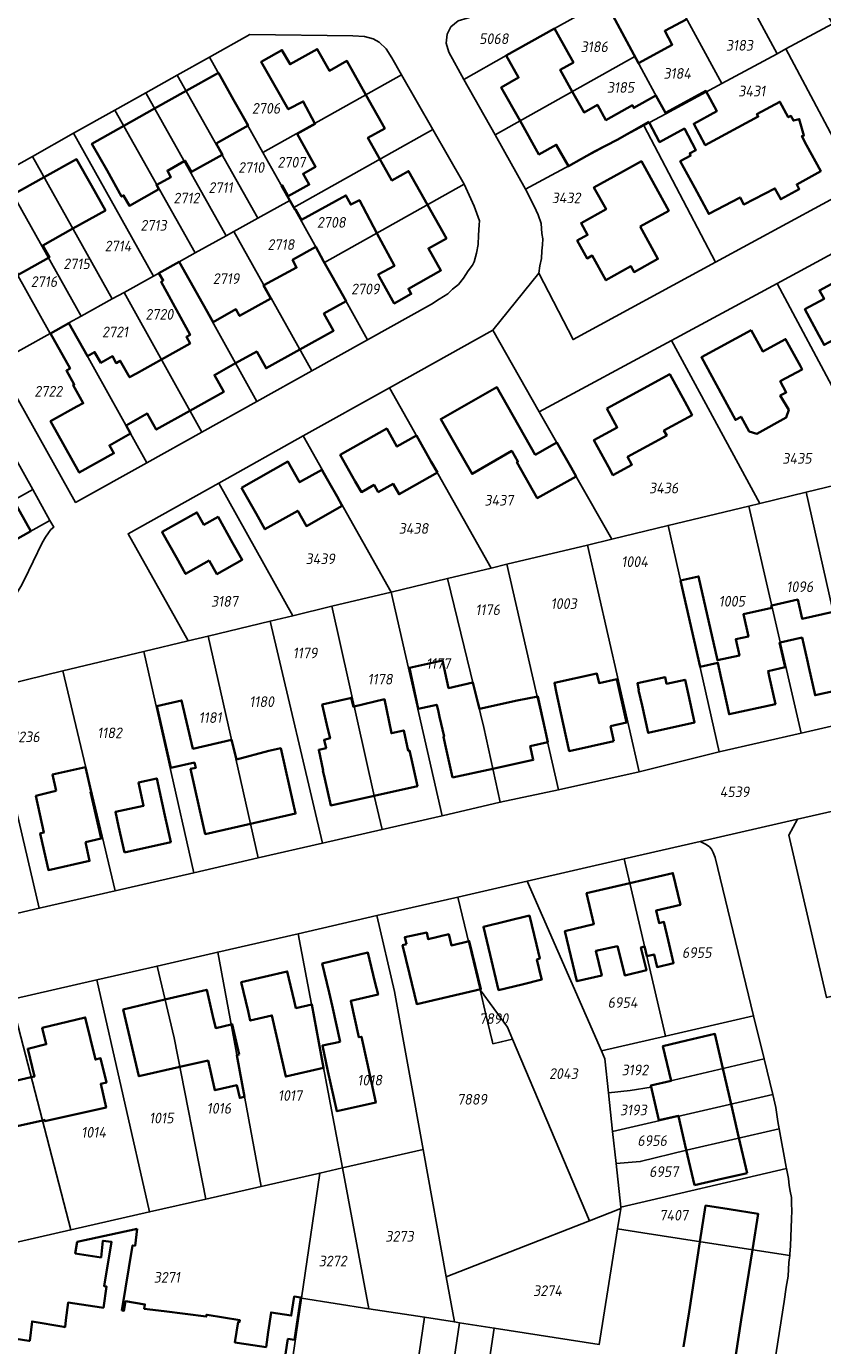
# Model space of a CAD drawing. Extents: x 177930 to 190767, y 381068 to 392034.
# Tile 176 of 256: x 184346 to 184480, y 384997 to 385220. Entities that reach past the tile are written whole.
import ezdxf
from ezdxf.enums import TextEntityAlignment as Align

# ---------------------------------------------------------------- set-up
doc = ezdxf.new("R2010")
doc.units = 0
for name, color, linetype, lineweight in [('B-XX-KG-GRENS_PERCEEL-GV', 150, 'Continuous', 25), ('B-XX-KG-GRENS_PERCEEL-S', 150, 'Continuous', 25), ('B-XX-OG-BEBOUWING-G', 7, 'Continuous', 35)]:
    doc.layers.add(name, color=color, linetype=linetype, lineweight=lineweight)
doc.styles.add('NLCS-ISO', font='NLCS-ISO.ttf', dxfattribs={"height": 1.8})

# ---------------------------------------------------------------- blocks, each defined once
blk = doc.blocks.new('SKG-PERCEELNUMMER-SO')
at = {"layer": 'DefPoints'}
blk.add_point((0, 0), dxfattribs=at)
at = {"style": 'NLCS-ISO', "oblique": 10, "flags": 1}
blk.add_attdef('GEMEENTECODE', text='', height=1.8, dxfattribs=at).set_placement((-0.5, 2.55), align=Align.MIDDLE_RIGHT)
blk.add_attdef('SECTIE', text='', height=1.8, dxfattribs=at).set_placement((0.5, 2.5), align=Align.MIDDLE_LEFT)
at = {"style": 'NLCS-ISO', "oblique": 10}
blk.add_attdef('PERCEELNUMMER', text='', height=1.8, dxfattribs=at).set_placement((0, 0), align=Align.MIDDLE_CENTER)

msp = doc.modelspace()

# ---------------------------------------------------------------- linework, layer by layer
at = {"layer": 'B-XX-KG-GRENS_PERCEEL-GV'}
for points in [[(184474.077, 385216.678), (184481.964, 385220.932), (184469.003, 385244.912), (184459.638, 385239.857), (184472.589, 385215.875)], [(184463.231, 385210.827), (184472.589, 385215.875), (184459.638, 385239.857), (184450.272, 385234.804)], [(184448.549, 385215.427), (184453.793, 385205.735), (184463.231, 385210.827), (184450.272, 385234.804), (184440.76, 385229.67), (184443.446, 385224.802), (184444.981, 385222.021)], [(184443.446, 385224.802), (184440.76, 385229.67), (184437.77, 385228.22), (184434.33, 385226.7), (184430.87, 385225.31), (184428.86, 385224.54), (184424.27, 385222.99), (184420.21, 385221.86), (184418.69, 385221.43), (184417.49, 385220.4), (184416.84, 385219.18), (184416.68, 385217.63), (184417.12, 385216.11), (184419.68, 385211.51), (184426.83, 385215.55), (184434.96, 385220.12)], [(184484.47, 385222.284), (184481.964, 385220.932), (184474.077, 385216.678), (184486.271, 385193.687), (184500.887, 385201.619), (184499.268, 385204.598), (184503.893, 385207.157), (184497.633, 385218.796), (184496.157, 385217.818), (184491.555, 385226.106), (184491.317, 385225.978)], [(184448.549, 385215.427), (184444.981, 385222.021), (184443.446, 385224.802), (184434.96, 385220.12), (184426.83, 385215.55), (184419.68, 385211.51), (184424.949, 385202.135)], [(184385.702, 385199.181), (184409.136, 385212.329), (184407.517, 385215.152), (184406.534, 385216.701), (184405.339, 385217.849), (184404.332, 385218.382), (184402.864, 385218.773), (184400.91, 385218.882), (184383.488, 385219.099), (184376.694, 385215.292)], [(184472.589, 385215.875), (184463.231, 385210.827), (184453.793, 385205.735), (184450.079, 385203.732), (184462.173, 385180.609), (184486.271, 385193.687), (184474.077, 385216.678)], [(184390.243, 385191.06), (184385.702, 385199.181), (184376.694, 385215.292), (184371.237, 385212.235), (184384.832, 385188.056)], [(184450.079, 385203.732), (184453.793, 385205.735), (184448.549, 385215.427), (184424.949, 385202.135), (184430.107, 385192.959)], [(184380.808, 385185.823), (184384.832, 385188.056), (184371.237, 385212.235), (184365.916, 385209.252), (184379.498, 385185.096)], [(184390.243, 385191.06), (184390.908, 385189.867), (184414.435, 385203.082), (184409.136, 385212.329), (184385.702, 385199.181)], [(184374.257, 385182.187), (184379.498, 385185.096), (184365.916, 385209.252), (184360.687, 385206.322)], [(184371.539, 385180.678), (184374.257, 385182.187), (184360.687, 385206.322), (184353.716, 385202.416), (184367.235, 385178.289)], [(184390.908, 385189.867), (184396.102, 385180.558), (184419.737, 385193.829), (184414.435, 385203.082)], [(184430.107, 385192.959), (184431.555, 385190.114), (184432.22, 385188.651), (184432.702, 385187.183), (184432.852, 385185.479), (184432.992, 385184.579), (184432.965, 385183.562), (184432.868, 385182.557), (184432.794, 385181.256), (184432.507, 385179.991), (184432.332, 385178.743), (184438.107, 385167.547), (184462.173, 385180.609), (184450.079, 385203.732)], [(184362.235, 385175.512), (184367.235, 385178.289), (184353.716, 385202.416), (184346.751, 385198.514), (184360.253, 385174.413)], [(184355.014, 385171.504), (184360.253, 385174.413), (184346.751, 385198.514), (184341.524, 385195.585)], [(184355.014, 385171.504), (184341.524, 385195.585), (184336.3, 385192.659), (184349.779, 385168.597), (184352.931, 385170.348)], [(184419.737, 385193.829), (184396.102, 385180.558), (184403.374, 385167.525), (184414.168, 385173.547), (184415.471, 385174.349), (184416.94, 385175.27), (184417.764, 385176.043), (184418.741, 385176.864), (184419.612, 385177.921), (184420.365, 385179.143), (184421.112, 385180.112), (184421.391, 385180.685), (184421.824, 385182.179), (184422.061, 385183.598), (184422.11, 385185.193), (184422.253, 385186.919), (184422.33, 385187.598), (184421.402, 385190.123)], [(184340.813, 385163.619), (184349.779, 385168.597), (184336.3, 385192.659), (184327.338, 385187.637)], [(184390.908, 385189.867), (184390.243, 385191.06), (184384.832, 385188.056), (184380.808, 385185.823), (184393.949, 385162.268), (184403.374, 385167.525), (184396.102, 385180.558)], [(184384.666, 385157.09), (184393.949, 385162.268), (184380.808, 385185.823), (184379.498, 385185.096), (184374.257, 385182.187), (184371.539, 385180.678)], [(184472.583, 385177.04), (184483.135, 385157.288), (184492.58, 385162.484), (184491.795, 385163.923), (184493.507, 385164.855), (184493.623, 385164.64), (184497.86, 385166.885), (184487.893, 385185.311)], [(184362.235, 385175.512), (184375.38, 385151.91), (184384.666, 385157.09), (184371.539, 385180.678), (184367.235, 385178.289)], [(184472.583, 385177.04), (184454.761, 385167.413), (184469.669, 385139.84), (184477.536, 385141.733), (184487.327, 385144.089), (184489.861, 385144.698), (184483.135, 385157.288)], [(184362.235, 385175.512), (184360.253, 385174.413), (184355.014, 385171.504), (184352.931, 385170.348), (184366.094, 385146.73), (184375.38, 385151.91)], [(184349.779, 385168.597), (184340.813, 385163.619), (184354.055, 385140.014), (184366.094, 385146.73), (184352.931, 385170.348)], [(184424.548, 385169.145), (184407.088, 385159.39), (184424.275, 385128.922), (184426.928, 385129.585), (184440.559, 385132.791), (184444.661, 385133.824), (184432.41, 385155.338)], [(184469.669, 385139.84), (184454.761, 385167.413), (184432.41, 385155.338), (184444.661, 385133.824), (184454.182, 385136.115), (184467.833, 385139.398)], [(184392.507, 385151.244), (184407.374, 385124.856), (184416.92, 385127.152), (184424.275, 385128.922), (184407.088, 385159.39)], [(184390.741, 385120.854), (184397.339, 385122.442), (184407.374, 385124.856), (184392.507, 385151.244), (184378.248, 385143.278)], [(184343.84, 385147.542), (184321.717, 385135.132), (184324.704, 385129.826), (184346.799, 385142.22)], [(184373.047, 385116.598), (184376.435, 385117.413), (184386.944, 385119.941), (184390.741, 385120.854), (184378.248, 385143.278), (184362.927, 385134.718)], [(184487.327, 385144.089), (184477.536, 385141.733), (184486.16, 385103.189), (184496.203, 385105.499)], [(184346.799, 385142.22), (184324.704, 385129.826), (184330.466, 385119.592), (184331.17, 385119.816), (184328.232, 385124.948), (184349.713, 385136.981)], [(184469.669, 385139.84), (184467.833, 385139.398), (184476.651, 385101.001), (184486.16, 385103.189), (184477.536, 385141.733)], [(184467.833, 385139.398), (184454.182, 385136.115), (184462.82, 385097.819), (184476.651, 385101.001)], [(184331.17, 385119.816), (184340.775, 385122.882), (184341.628, 385123.177), (184342.593, 385123.489), (184344.045, 385124.522), (184344.353, 385125.054), (184344.809, 385125.816), (184345.355, 385126.891), (184348.42, 385133.193), (184348.983, 385134.156), (184349.469, 385134.877), (184349.89, 385135.426), (184350.358, 385135.821), (184349.713, 385136.981), (184328.232, 385124.948)], [(184454.182, 385136.115), (184444.661, 385133.824), (184440.559, 385132.791), (184449.267, 385094.471), (184462.82, 385097.819)], [(184440.559, 385132.791), (184426.928, 385129.585), (184435.651, 385091.399), (184449.267, 385094.471)], [(184424.275, 385128.922), (184416.92, 385127.152), (184423.023, 385101.977), (184425.807, 385089.305), (184435.651, 385091.399), (184426.928, 385129.585)], [(184407.374, 385124.856), (184415.982, 385087.044), (184425.807, 385089.305), (184423.023, 385101.977), (184416.92, 385127.152)], [(184397.339, 385122.442), (184404.495, 385090.425), (184405.842, 385084.711), (184415.982, 385087.044), (184407.374, 385124.856)], [(184397.339, 385122.442), (184390.741, 385120.854), (184386.944, 385119.941), (184395.749, 385082.39), (184405.842, 385084.711), (184404.495, 385090.425)], [(184376.435, 385117.413), (184384.892, 385079.893), (184395.749, 385082.39), (184386.944, 385119.941)], [(184365.588, 385114.804), (184374.056, 385077.4), (184384.892, 385079.893), (184376.435, 385117.413), (184373.047, 385116.598)], [(184351.916, 385111.516), (184360.737, 385074.336), (184374.056, 385077.4), (184365.588, 385114.804)], [(184351.916, 385111.516), (184339.22, 385108.461), (184347.9, 385071.383), (184360.737, 385074.336)], [(184325.972, 385105.274), (184335.127, 385068.444), (184347.9, 385071.383), (184339.22, 385108.461)], [(184491.943, 385058.842), (184496.74, 385059.96), (184491.869, 385074.771), (184488.409, 385089.282), (184476.034, 385086.443), (184474.604, 385083.772), (184480.962, 385056.281)], [(184468.633, 385053.18), (184462.125, 385079.956), (184461.805, 385080.849), (184461.495, 385081.376), (184461.16, 385081.76), (184460.771, 385082.045), (184460.511, 385082.211), (184459.583, 385082.67), (184446.731, 385079.722), (184453.75, 385049.757)], [(184442.898, 385047.261), (184453.75, 385049.757), (184446.731, 385079.722), (184430.352, 385075.965)], [(184427.312, 385050.591), (184427.882, 385049.244), (184440.878, 385018.53), (184446.194, 385020.604), (184446.165, 385020.878), (184445.374, 385028.25), (184444.795, 385033.65), (184444.095, 385040.17), (184443.477, 385045.937), (184442.898, 385047.261), (184430.352, 385075.965), (184418.668, 385073.285), (184422.404, 385057.619), (184422.413, 385057.607), (184427.01, 385051.306)], [(184418.668, 385073.285), (184404.972, 385070.144), (184407.957, 385057.33), (184412.792, 385030.627), (184416.691, 385009.092), (184440.878, 385018.53), (184427.882, 385049.244), (184425.989, 385048.808), (184424.569, 385048.495), (184424.445, 385049.04), (184424.416, 385049.189), (184424.366, 385049.18), (184423.382, 385053.417), (184422.413, 385057.607), (184422.404, 385057.619)], [(184391.667, 385067.092), (184399.137, 385027.506), (184412.792, 385030.627), (184407.957, 385057.33), (184404.972, 385070.144)], [(184378.079, 385063.976), (184385.392, 385024.364), (184395.309, 385026.631), (184399.137, 385027.506), (184391.667, 385067.092)], [(184367.814, 385061.622), (184370.682, 385049.461), (184376.055, 385022.23), (184385.392, 385024.364), (184378.079, 385063.976)], [(184357.644, 385059.289), (184366.558, 385020.06), (184376.055, 385022.23), (184370.682, 385049.461), (184367.814, 385061.622)], [(184366.558, 385020.06), (184357.644, 385059.289), (184343.163, 385055.968), (184353.255, 385017.019)], [(184329.386, 385052.808), (184338.96, 385013.752), (184353.255, 385017.019), (184343.163, 385055.968)], [(184425.989, 385048.808), (184427.882, 385049.244), (184427.312, 385050.591), (184427.01, 385051.306), (184422.413, 385057.607), (184423.382, 385053.417), (184424.366, 385049.18), (184424.416, 385049.189), (184424.445, 385049.04), (184424.569, 385048.495)], [(184442.898, 385047.261), (184443.477, 385045.937), (184444.095, 385040.17), (184447.77, 385040.58), (184451.334, 385041.161), (184451.265, 385041.454), (184470.4, 385045.908), (184468.633, 385053.18), (184453.75, 385049.757)], [(184444.095, 385040.17), (184444.795, 385033.65), (184471.856, 385039.92), (184470.4, 385045.908), (184451.265, 385041.454), (184451.334, 385041.161), (184447.77, 385040.58)], [(184471.856, 385039.92), (184444.795, 385033.65), (184445.374, 385028.25), (184449.471, 385028.571), (184457.266, 385030.472), (184472.939, 385034.115), (184472.719, 385035.313), (184472.397, 385037.701)], [(184457.266, 385030.472), (184449.471, 385028.571), (184445.374, 385028.25), (184446.165, 385020.878), (184474.174, 385027.391), (184474.134, 385027.599), (184472.939, 385034.115)], [(184403.63, 385003.691), (184413.027, 385002.233), (184418.074, 385001.451), (184416.691, 385009.092), (184412.792, 385030.627), (184399.137, 385027.506)], [(184392.217, 385005.46), (184395.309, 385026.631), (184385.392, 385024.364), (184376.055, 385022.23), (184366.558, 385020.06), (184353.255, 385017.019), (184338.96, 385013.752), (184332.272, 385012.223), (184328.089, 384984.915), (184387.903, 384975.914)], [(184395.309, 385026.631), (184392.217, 385005.46), (184403.63, 385003.691), (184399.137, 385027.506)], [(184449.891, 385016.525), (184459.714, 385014.998), (184474.723, 385012.657), (184474.759, 385012.906), (184474.889, 385014.306), (184475.056, 385018.91), (184475.061, 385020.222), (184475.055, 385021.463), (184475.012, 385022.491), (184474.827, 385023.544), (184474.63, 385024.525), (184474.499, 385025.678), (184474.174, 385027.391), (184446.165, 385020.878), (184446.194, 385020.604), (184445.648, 385017.175)], [(184418.915, 385001.321), (184424.807, 385000.407), (184442.539, 384997.658), (184445.648, 385017.175), (184446.194, 385020.604), (184440.878, 385018.53), (184416.691, 385009.092), (184418.074, 385001.451)], [(184474.723, 385012.657), (184459.714, 385014.998), (184449.891, 385016.525), (184445.648, 385017.175), (184442.539, 384997.658), (184424.807, 385000.407), (184424.19, 384996.287), (184422.596, 384985.589), (184420.351, 384970.897), (184439.647, 384967.913), (184440.642, 384973.906), (184454.054, 384971.971), (184454.146, 384973.211), (184468.522, 384971.044), (184473.797, 385004.934), (184474.139, 385007.357), (184474.454, 385009.2), (184474.559, 385011.517)], [(184413.027, 385002.233), (184403.63, 385003.691), (184392.217, 385005.46), (184387.903, 384975.914), (184408.58, 384972.716), (184409.484, 384978.63), (184410.823, 384987.388), (184412.401, 384998.053)], [(184408.58, 384972.716), (184414.47, 384971.806), (184416.714, 384986.488), (184418.915, 385001.321), (184418.074, 385001.451), (184413.027, 385002.233), (184412.401, 384998.053), (184410.823, 384987.388), (184409.484, 384978.63)], [(184414.47, 384971.806), (184420.351, 384970.897), (184422.596, 384985.589), (184424.19, 384996.287), (184424.807, 385000.407), (184418.915, 385001.321), (184416.714, 384986.488)]]:
    msp.add_lwpolyline(points, close=True, dxfattribs=at)
for points in [[(184339.22, 385108.461), (184351.916, 385111.516), (184365.588, 385114.804), (184373.047, 385116.598), (184362.927, 385134.718), (184378.248, 385143.278), (184392.507, 385151.244), (184407.088, 385159.39), (184424.548, 385169.145), (184432.332, 385178.743), (184432.507, 385179.991), (184432.794, 385181.256), (184432.868, 385182.557), (184432.965, 385183.562), (184432.992, 385184.579), (184432.852, 385185.479), (184432.702, 385187.183), (184432.22, 385188.651), (184431.555, 385190.114), (184430.107, 385192.959), (184424.949, 385202.135), (184419.68, 385211.51), (184417.12, 385216.11), (184416.68, 385217.63), (184416.84, 385219.18), (184417.49, 385220.4), (184418.69, 385221.43)], [(184341.524, 385195.585), (184346.751, 385198.514), (184353.716, 385202.416), (184360.687, 385206.322), (184365.916, 385209.252), (184371.237, 385212.235), (184376.694, 385215.292), (184383.488, 385219.099), (184400.91, 385218.882), (184402.864, 385218.773), (184404.332, 385218.382), (184405.339, 385217.849), (184406.534, 385216.701), (184407.517, 385215.152), (184409.136, 385212.329), (184414.435, 385203.082), (184419.737, 385193.829), (184421.402, 385190.123), (184422.33, 385187.598), (184422.253, 385186.919), (184422.11, 385185.193), (184422.061, 385183.598), (184421.824, 385182.179), (184421.391, 385180.685), (184421.112, 385180.112), (184420.365, 385179.143), (184419.612, 385177.921), (184418.741, 385176.864), (184417.764, 385176.043), (184416.94, 385175.27), (184415.471, 385174.349), (184414.168, 385173.547), (184403.374, 385167.525), (184393.949, 385162.268), (184384.666, 385157.09), (184375.38, 385151.91), (184366.094, 385146.73), (184354.055, 385140.014), (184340.813, 385163.619)], [(184486.271, 385193.687), (184462.173, 385180.609), (184438.107, 385167.547), (184432.332, 385178.743), (184424.548, 385169.145), (184432.41, 385155.338), (184454.761, 385167.413), (184472.583, 385177.04), (184487.893, 385185.311)], [(184343.84, 385147.542), (184346.799, 385142.22), (184349.713, 385136.981), (184350.358, 385135.821), (184349.89, 385135.426), (184349.469, 385134.877), (184348.983, 385134.156), (184348.42, 385133.193), (184345.355, 385126.891)], [(184343.163, 385055.968), (184357.644, 385059.289), (184367.814, 385061.622), (184378.079, 385063.976), (184391.667, 385067.092), (184404.972, 385070.144), (184418.668, 385073.285), (184430.352, 385075.965), (184446.731, 385079.722), (184459.583, 385082.67), (184476.034, 385086.443), (184488.409, 385089.282), (184498.818, 385091.669), (184519.793, 385096.48), (184530.094, 385098.843), (184540.323, 385101.189), (184550.952, 385103.593), (184561.658, 385106.015), (184571.797, 385108.308), (184582.033, 385110.623), (184602.63, 385115.282), (184602.501, 385115.832), (184608.946, 385117.29)], [(184486.16, 385103.189), (184476.651, 385101.001), (184462.82, 385097.819), (184449.267, 385094.471), (184435.651, 385091.399), (184425.807, 385089.305), (184415.982, 385087.044), (184405.842, 385084.711), (184395.749, 385082.39), (184384.892, 385079.893), (184374.056, 385077.4), (184360.737, 385074.336), (184347.9, 385071.383), (184335.127, 385068.444)], [(184480.962, 385056.281), (184474.604, 385083.772), (184476.034, 385086.443), (184459.583, 385082.67), (184460.511, 385082.211), (184460.771, 385082.045), (184461.16, 385081.76), (184461.495, 385081.376), (184461.805, 385080.849), (184462.125, 385079.956), (184468.633, 385053.18), (184470.4, 385045.908), (184471.856, 385039.92), (184472.397, 385037.701), (184472.719, 385035.313), (184472.939, 385034.115), (184474.134, 385027.599), (184474.174, 385027.391), (184474.499, 385025.678), (184474.63, 385024.525), (184474.827, 385023.544), (184475.012, 385022.491), (184475.055, 385021.463), (184475.061, 385020.222), (184475.056, 385018.91), (184474.889, 385014.306), (184474.759, 385012.906), (184474.723, 385012.657), (184474.559, 385011.517), (184474.454, 385009.2), (184474.139, 385007.357), (184473.797, 385004.934), (184468.522, 384971.044)]]:
    msp.add_lwpolyline(points, dxfattribs=at)
at = {"layer": 'B-XX-OG-BEBOUWING-G'}
for points in [[(184452.654, 385230.397), (184446.913, 385227.292), (184448.521, 385224.318), (184444.82, 385222.316), (184447.187, 385217.94), (184449.16, 385214.3), (184454.875, 385217.377), (184453.61, 385219.726), (184457.336, 385221.733)], [(184437.991, 385209.481), (184435.934, 385213.134), (184438.182, 385214.4), (184437.437, 385215.706), (184434.956, 385220.116), (184426.832, 385215.545), (184428.925, 385211.827), (184425.987, 385210.174), (184429.172, 385204.514)], [(184403.107, 385208.946), (184399.907, 385214.643), (184396.956, 385212.986), (184394.89, 385216.665), (184390.285, 385214.079), (184388.925, 385216.5), (184385.797, 385214.743), (184385.416, 385214.529), (184387.88, 385210.141), (184389.98, 385206.471), (184392.509, 385207.811), (184394.475, 385204.103)], [(184378.817, 385198.755), (184378.87, 385198.784), (184377.81, 385200.715), (184383.19, 385203.74), (184380.747, 385208.078), (184378.182, 385212.645), (184372.729, 385209.582)], [(184372.729, 385209.582), (184367.41, 385206.595)], [(184453.759, 385205.904), (184452.122, 385208.798), (184448.362, 385206.711), (184448.14, 385207.154), (184443.683, 385204.656), (184442.236, 385207.225), (184439.978, 385205.953), (184437.991, 385209.481)], [(184450.897, 385204.358), (184452.741, 385200.946), (184456.934, 385203.211), (184458.891, 385199.588), (184457.804, 385199), (184457.993, 385198.65), (184456.23, 385197.697), (184458.684, 385193.203), (184461.041, 385188.793), (184466.346, 385191.576), (184466.958, 385190.396), (184472.216, 385193.11), (184473.221, 385191.277), (184476.343, 385192.99), (184475.905, 385193.787), (184479.982, 385196.024), (184477.563, 385200.434), (184476.783, 385201.945), (184477.117, 385202.018), (184476.347, 385204.81), (184475.365, 385204.557), (184474.934, 385205.366), (184474.495, 385205.129), (184473.073, 385207.761), (184469.179, 385205.657), (184469.401, 385205.244), (184460.462, 385200.414), (184458.5, 385204.046), (184462.412, 385206.16), (184460.564, 385209.581), (184453.759, 385205.904)], [(184405.483, 385198.054), (184403.46, 385201.656), (184406.304, 385203.253), (184403.107, 385208.946)], [(184367.41, 385206.595), (184362.184, 385203.66)], [(184362.184, 385203.66), (184356.816, 385200.645), (184359.359, 385196.117), (184361.828, 385191.729), (184362.154, 385191.912), (184363.145, 385190.156), (184368.121, 385192.963), (184367.712, 385193.689), (184367.772, 385193.722)], [(184394.475, 385204.103), (184394.527, 385204.004), (184391.506, 385202.33), (184394.597, 385196.753), (184392.504, 385195.593), (184393.534, 385193.734), (184389.992, 385191.772), (184388.965, 385193.626), (184388.845, 385193.56)], [(184429.172, 385204.514), (184432.356, 385198.856), (184435.269, 385200.495), (184437.321, 385196.849), (184441.717, 385199.323), (184445.573, 385201.302), (184450.897, 385204.358)], [(184372.42, 385197.684), (184372.589, 385197.779), (184373.619, 385195.902), (184378.817, 385198.755)], [(184353.589, 385186.309), (184359.081, 385189.385), (184356.717, 385193.575), (184354.213, 385198.044), (184348.734, 385194.974)], [(184367.772, 385193.722), (184370.159, 385195.023), (184369.579, 385196.087), (184372.42, 385197.684)], [(184413.507, 385190.331), (184410.309, 385196.025), (184407.507, 385194.451), (184405.483, 385198.054)], [(184348.734, 385194.974), (184343.507, 385192.044)], [(184388.845, 385193.56), (184390.243, 385191.06)], [(184391.085, 385189.549), (184391.202, 385189.614), (184392.229, 385187.762), (184399.722, 385191.915), (184400.544, 385190.363), (184402.006, 385191.138), (184404.974, 385185.539)], [(184390.243, 385191.06), (184390.908, 385189.867)], [(184390.908, 385189.867), (184391.085, 385189.549)], [(184404.974, 385185.539), (184407.919, 385179.983), (184405.156, 385178.518), (184405.337, 385178.189), (184407.888, 385173.647), (184410.776, 385175.27), (184410.288, 385176.14), (184415.778, 385179.223), (184413.688, 385182.944), (184416.705, 385184.638), (184413.507, 385190.331)], [(184349.481, 385181.379), (184349.622, 385181.458), (184348.505, 385183.461), (184353.589, 385186.309)], [(184391.941, 385165.868), (184397.642, 385169.045), (184396.028, 385171.942), (184399.748, 385174.015), (184397.285, 385178.434), (184395.968, 385180.799), (184394.631, 385183.195), (184390.712, 385181.004), (184391.396, 385179.721), (184385.876, 385176.739)], [(184343.137, 385180.454), (184343.217, 385180.499), (184344.33, 385178.505), (184349.481, 385181.379)], [(184371.572, 385180.685), (184368.13, 385178.773)], [(184377.285, 385170.501), (184371.572, 385180.685)], [(184368.13, 385178.773), (184368.869, 385177.505), (184368.518, 385177.314), (184373.398, 385168.329), (184372.766, 385167.998), (184373.405, 385166.881), (184368.553, 385164.169)], [(184492.192, 385177.442), (184487.561, 385174.949), (184485.426, 385178.917), (184479.747, 385175.86), (184480.524, 385174.416), (184477.291, 385172.676), (184479.663, 385168.269), (184480.534, 385166.643), (184483.911, 385168.485), (184484.212, 385167.933), (184490.053, 385171.115), (184493.473, 385164.837)], [(184385.876, 385176.739), (184385.819, 385176.708), (184387.058, 385174.493), (184381.777, 385171.541), (184381.151, 385172.661), (184377.285, 385170.501)], [(184352.907, 385170.327), (184349.792, 385168.575)], [(184356.048, 385164.744), (184352.907, 385170.327)], [(184349.792, 385168.575), (184353.122, 385162.655), (184352.487, 385162.298), (184353.812, 385159.943), (184353.63, 385159.842), (184355.343, 385156.774), (184354.271, 385156.233), (184349.827, 385153.756), (184354.673, 385145.062), (184360.515, 385148.317), (184359.772, 385149.651), (184363.348, 385151.655), (184362.575, 385153.034)], [(184368.553, 385164.169), (184364.364, 385161.827), (184363.172, 385161.161), (184361.595, 385163.964), (184360.899, 385163.572), (184360.3, 385164.725), (184358.329, 385163.617), (184357.261, 385165.426), (184356.048, 385164.744)], [(184381.084, 385163.526), (184384.667, 385165.523), (184386.244, 385162.693), (184391.941, 385165.868)], [(184373.38, 385155.501), (184379.092, 385158.684), (184377.505, 385161.531), (184381.084, 385163.526)], [(184362.575, 385153.034), (184366.16, 385155.032), (184367.672, 385152.319), (184373.38, 385155.501)], [(184332.731, 385134.329), (184335.653, 385129.097), (184337.843, 385130.326), (184346.48, 385135.171), (184343.549, 385140.397)], [(184471.694, 385122.587), (184471.6, 385122.566), (184471.686, 385122.184), (184466.906, 385121.108), (184467.75, 385117.361), (184465.609, 385116.879), (184466.222, 385114.156), (184462.52, 385113.323), (184459.33, 385127.494), (184456.281, 385126.808)], [(184456.281, 385126.808), (184459.57, 385112.229)], [(184482.058, 385121.523), (184476.812, 385120.342), (184476.084, 385123.575), (184471.694, 385122.587)], [(184459.57, 385112.229), (184462.584, 385112.908), (184463.147, 385110.323), (184463.475, 385108.835), (184464.483, 385104.206), (184472.308, 385105.911), (184471.273, 385110.662), (184471.086, 385111.502), (184473.961, 385112.15), (184473.026, 385116.306), (184473.131, 385116.33)], [(184473.131, 385116.33), (184476.832, 385117.162), (184477.666, 385113.453), (184477.957, 385112.139), (184479.017, 385107.407), (184484.921, 385108.729)], [(184422.007, 385106.167), (184421.207, 385109.58), (184417.084, 385108.614), (184416.067, 385113.261), (184410.456, 385112.033), (184411.968, 385105.124), (184415.09, 385105.807), (184415.37, 385104.612), (184415.556, 385103.785), (184416.31, 385100.425), (184416.209, 385100.385), (184416.724, 385098.064), (184417.732, 385093.48)], [(184444.416, 385102.174), (184447.134, 385102.779), (184445.499, 385110.122), (184442.521, 385109.459), (184442.159, 385111.083), (184434.956, 385109.48), (184435.335, 385107.778)], [(184401.128, 385105.487), (184400.986, 385105.453), (184400.622, 385106.988), (184400.43, 385106.935), (184395.725, 385105.824), (184396.701, 385101.678), (184397.065, 385100.134), (184396.033, 385099.88), (184396.392, 385098.463), (184395.141, 385098.186), (184395.915, 385094.7), (184395.856, 385094.687), (184396.171, 385093.294), (184397.177, 385088.793), (184404.494, 385090.428)], [(184424.56, 385094.982), (184431.392, 385096.484), (184430.881, 385098.808), (184433.85, 385099.461), (184432.146, 385107.209), (184428.694, 385106.518), (184422.28, 385105.087)], [(184435.335, 385107.778), (184436.051, 385104.386), (184436.45, 385102.58), (184437.474, 385097.973), (184444.979, 385099.644)], [(184381.229, 385096.554), (184380.4, 385099.858), (184373.882, 385098.374), (184371.954, 385106.544), (184367.79, 385105.556), (184370.173, 385095.134), (184374.142, 385096.011), (184374.357, 385095.149), (184373.48, 385094.951), (184374.947, 385088.431), (184375.959, 385083.948), (184383.59, 385085.67)], [(184404.494, 385090.428), (184411.815, 385092.064), (184410.805, 385096.582), (184410.475, 385098.081), (184410.267, 385098.035), (184409.51, 385101.448), (184407.416, 385100.984), (184406.249, 385106.722), (184401.128, 385105.487)], [(184422.28, 385105.087), (184422.007, 385106.167)], [(184444.979, 385099.644), (184444.416, 385102.174)], [(184383.59, 385085.67), (184391.22, 385087.391), (184390.199, 385091.919), (184388.729, 385098.453), (184386.731, 385098.002), (184381.229, 385096.554)], [(184355.71, 385082.593), (184358.345, 385083.181), (184356.587, 385091.063), (184356.673, 385091.082), (184355.739, 385095.268), (184350.163, 385094.024), (184350.787, 385091.225)], [(184417.732, 385093.48), (184424.56, 385094.982)], [(184350.787, 385091.225), (184350.055, 385091.062), (184347.341, 385090.41), (184348.687, 385084.183), (184348.197, 385084.074), (184348.06, 385084.044), (184348.45, 385082.302), (184349.447, 385077.835), (184356.425, 385079.392), (184355.71, 385082.593)], [(184447.697, 385075.629), (184440.392, 385073.919), (184441.62, 385068.677), (184436.739, 385067.506), (184438.769, 385059.042), (184442.967, 385060.049), (184441.97, 385064.214), (184445.616, 385064.961), (184446.614, 385060.987)], [(184450.25, 385064.764), (184450.604, 385063.289), (184451.806, 385063.577), (184452.317, 385061.447), (184455.091, 385062.112), (184454.182, 385065.996), (184453.458, 385069.089), (184452.654, 385068.901), (184452.159, 385071.014), (184456.259, 385071.974), (184455.002, 385077.34), (184447.697, 385075.629)], [(184432.745, 385059.683), (184432.005, 385062.755), (184432.499, 385062.874), (184431.934, 385065.242), (184430.755, 385070.148), (184422.971, 385068.278), (184424.11, 385063.536), (184425.545, 385057.571), (184429.512, 385058.526)], [(184446.614, 385060.987), (184446.842, 385060.041), (184450.52, 385060.925), (184449.593, 385064.78), (184450.211, 385064.928)], [(184450.211, 385064.928), (184450.25, 385064.764)], [(184429.512, 385058.526), (184432.831, 385059.325), (184432.745, 385059.683)], [(184369.15, 385055.955), (184362.093, 385054.292), (184363.227, 385049.48), (184363.629, 385047.797)], [(184381.692, 385046.653), (184380.528, 385051.784), (184380.338, 385051.739), (184377.742, 385051.127), (184377.378, 385052.665), (184376.211, 385057.619), (184369.15, 385055.955)], [(184348.463, 385035.514), (184348.827, 385035.596), (184348.873, 385035.393), (184359.21, 385037.73), (184358.311, 385041.706), (184359.271, 385041.923), (184358.285, 385046.022), (184357.41, 385045.812), (184355.697, 385052.929), (184348.43, 385051.18), (184349.104, 385048.401), (184345.973, 385047.647), (184347.104, 385042.943), (184346.569, 385042.822)], [(184346.569, 385042.822), (184343.875, 385042.214), (184343.229, 385044.944), (184342.078, 385049.804), (184333.975, 385047.884), (184335.113, 385043.083), (184335.777, 385040.245), (184339.074, 385041.034), (184339.777, 385037.925), (184340.742, 385038.156), (184341.696, 385038.384), (184342.643, 385034.197), (184348.463, 385035.514)], [(184463.45, 385044.29), (184462.095, 385050.142), (184457.307, 385049.034), (184453.312, 385048.102), (184454.669, 385042.243)], [(184363.629, 385047.797), (184364.755, 385042.995), (184371.647, 385044.56)], [(184382.596, 385039.509), (184381.294, 385046.563), (184381.692, 385046.653)], [(184371.647, 385044.56), (184376.452, 385045.651), (184377.591, 385040.63), (184381.295, 385041.47), (184381.782, 385039.324), (184382.596, 385039.509)], [(184454.669, 385042.243), (184451.265, 385041.454), (184451.956, 385038.474), (184452.636, 385035.55), (184455.912, 385036.313), (184455.931, 385036.23)], [(184464.838, 385038.294), (184463.45, 385044.29)], [(184466.156, 385032.597), (184464.838, 385038.294)], [(184455.931, 385036.23), (184457.251, 385030.536)], [(184467.54, 385026.619), (184466.156, 385032.597)], [(184457.251, 385030.536), (184458.639, 385024.549)], [(184458.639, 385024.549), (184462.769, 385025.515), (184467.54, 385026.619)], [(184468.441, 385013.639), (184469.418, 385019.719), (184464.476, 385020.502), (184460.514, 385021.126), (184459.557, 385014.995)], [(184364.437, 385017.189), (184354.306, 385014.977)], [(184361.86, 385003.396), (184363.675, 385014.379), (184364.106, 385014.326), (184364.437, 385017.189)], [(184354.306, 385014.977), (184353.986, 385013.037), (184358.354, 385012.365), (184358.656, 385015.191), (184360.094, 385015.003), (184358.892, 385007.477), (184359.294, 385007.44), (184358.745, 385003.855), (184358.417, 385003.903), (184352.771, 385004.713), (184352.416, 385001.755), (184352.269, 385000.578), (184352.063, 385000.613)], [(184459.557, 385014.995), (184458.634, 385009.079)], [(184467.491, 385007.726), (184468.441, 385013.639)], [(184458.634, 385009.079), (184457.711, 385003.162)], [(184466.541, 385001.814), (184467.491, 385007.726)], [(184369.042, 385003.249), (184365.664, 385003.672), (184365.758, 385004.418), (184362.492, 385004.947), (184362.217, 385003.343), (184361.86, 385003.396)], [(184392.1, 385005.56), (184390.973, 385005.726), (184390.504, 385002.538), (184387.09, 385003.05), (184386.601, 384999.736), (184386.228, 384997.209), (184382.89, 384997.702)], [(184391.046, 384998.401), (184392.1, 385005.56)], [(184376.282, 385002.658), (184376.181, 385002.674), (184376.14, 385002.359), (184369.042, 385003.249)], [(184382.89, 384997.702), (184380.964, 384997.986), (184381.507, 385001.456), (184381.76, 385001.427), (184381.797, 385001.775), (184376.282, 385002.658)], [(184457.711, 385003.162), (184456.788, 384997.247)], [(184352.063, 385000.613), (184346.707, 385001.531), (184346.315, 384998.26), (184346.168, 384998.281)], [(184465.623, 384995.897), (184466.541, 385001.814)], [(184346.168, 384998.281), (184341.059, 384999.021)], [(184390.364, 384992.77), (184389.097, 384992.972), (184389.768, 384997.533), (184389.92, 384998.567), (184391.046, 384998.401)]]:
    msp.add_lwpolyline(points, dxfattribs=at)
for points in [[(184449.445, 385186.651), (184454.289, 385189.33), (184451.861, 385193.722), (184449.658, 385197.699), (184446.134, 385195.753), (184441.642, 385193.27), (184443.684, 385189.577), (184439.476, 385187.25), (184440.583, 385185.248), (184438.829, 385184.278), (184440.493, 385181.269), (184441.362, 385181.75), (184443.664, 385177.586), (184447.898, 385179.927), (184448.434, 385178.958), (184452.466, 385181.187)], [(184468.23, 385169.135), (184459.805, 385164.567), (184462.337, 385159.898), (184465.556, 385153.964), (184466.523, 385154.488), (184467.889, 385151.998), (184469.153, 385151.61), (184474.138, 385154.363), (184474.572, 385155.656), (184473.138, 385158.07), (184474.137, 385158.611), (184473.116, 385160.496), (184476.817, 385162.501), (184476.524, 385163.046), (184474.037, 385167.635), (184470.177, 385165.542)], [(184443.838, 385155.884), (184445.585, 385152.69), (184441.647, 385150.537), (184444.099, 385146.051), (184444.866, 385144.645), (184448.056, 385146.392), (184447.342, 385147.696), (184453.959, 385151.321), (184453.484, 385152.188), (184458.224, 385154.782), (184456.977, 385157.046), (184454.444, 385161.681)], [(184431.73, 385148.068), (184425.24, 385159.477), (184415.771, 385154.091), (184418.242, 385149.746), (184421.046, 385144.816), (184427.764, 385148.717), (184428.804, 385146.906), (184428.62, 385146.802), (184432.072, 385140.753), (184438.626, 385144.412), (184437.786, 385145.889), (184435.369, 385150.138)], [(184405.157, 385141.736), (184407.717, 385143.141), (184408.711, 385141.383), (184415.182, 385145.041), (184414.155, 385146.867), (184411.636, 385151.317), (184408.349, 385149.457), (184406.63, 385152.494), (184398.78, 385148.051), (184401.32, 385143.563), (184402.342, 385141.753), (184404.493, 385142.969)], [(184382.099, 385142.501), (184384.574, 385138.119), (184386.058, 385135.481), (184391.598, 385138.607), (184393.057, 385136.021), (184399.105, 385139.434), (184398.229, 385140.983), (184395.654, 385145.542), (184391.902, 385143.422), (184389.925, 385146.921)], [(184376.647, 385130.17), (184377.921, 385127.901), (184382.202, 385130.304), (184380.59, 385133.17), (184378.123, 385137.564), (184375.733, 385136.222), (184374.552, 385138.325), (184368.669, 385135.023), (184368.759, 385134.863), (184371.101, 385130.69), (184372.651, 385127.927)], [(184449.253, 385108.263), (184449.194, 385108.25), (184449.77, 385105.683), (184450.814, 385101.038), (184458.666, 385102.803), (184457.614, 385107.486), (184457.034, 385110.037), (184453.934, 385109.344), (184453.679, 385110.483), (184448.991, 385109.434)], [(184362.298, 385080.824), (184370.123, 385082.543), (184369.129, 385087.066), (184367.758, 385093.35), (184364.683, 385092.673), (184365.549, 385088.734), (184360.784, 385087.687), (184361.325, 385085.257)], [(184409.968, 385065.298), (184409.322, 385065.132), (184410.475, 385060.319), (184411.702, 385055.2), (184422.534, 385057.71), (184421.59, 385061.652), (184420.585, 385065.847), (184417.558, 385065.119), (184417.107, 385066.996), (184413.642, 385066.165), (184413.403, 385067.279), (184409.687, 385066.482)], [(184398.777, 385048.835), (184395.751, 385048.165), (184396.703, 385043.869), (184398.21, 385037.07), (184404.813, 385038.534), (184403.308, 385045.332), (184402.346, 385049.676), (184401.919, 385049.581), (184400.56, 385055.717), (184405.16, 385056.818), (184404.647, 385058.939), (184403.461, 385063.892), (184395.73, 385062.04), (184396.902, 385057.144), (184397.419, 385054.965)], [(184383.205, 385054.015), (184383.577, 385052.412), (184387.218, 385053.272), (184389.562, 385042.941), (184395.961, 385044.393), (184393.974, 385055.149), (184391.292, 385054.509), (184390.999, 385055.755), (184389.826, 385060.716), (184382.055, 385058.879)]]:
    msp.add_lwpolyline(points, close=True, dxfattribs=at)

# ---------------------------------------------------------------- block references
at = {"layer": 'B-XX-KG-GRENS_PERCEEL-S'}
for p, values in [((184424.721, 385218.407), {'PERCEELNUMMER': '5068'}), ((184441.697, 385217.046), {'PERCEELNUMMER': '3186'}), ((184466.227, 385217.297), {'PERCEELNUMMER': '3183'}), ((184455.714, 385212.538), {'PERCEELNUMMER': '3184'}), ((184446.139, 385210.17), {'PERCEELNUMMER': '3185'}), ((184468.315, 385209.559), {'PERCEELNUMMER': '3431'}), ((184386.243, 385206.642), {'PERCEELNUMMER': '2706'}), ((184390.518, 385197.524), {'PERCEELNUMMER': '2707'}), ((184383.719, 385196.637), {'PERCEELNUMMER': '2710'}), ((184378.547, 385193.238), {'PERCEELNUMMER': '2711'}), ((184372.783, 385191.465), {'PERCEELNUMMER': '2712'}), ((184436.94, 385191.5), {'PERCEELNUMMER': '3432'}), ((184367.225, 385186.859), {'PERCEELNUMMER': '2713'}), ((184397.255, 385187.36), {'PERCEELNUMMER': '2708'}), ((184361.219, 385183.354), {'PERCEELNUMMER': '2714'}), ((184388.746, 385183.604), {'PERCEELNUMMER': '2718'}), ((184354.212, 385180.349), {'PERCEELNUMMER': '2715'}), ((184348.705, 385177.344), {'PERCEELNUMMER': '2716'}), ((184379.486, 385177.844), {'PERCEELNUMMER': '2719'}), ((184403.01, 385176.092), {'PERCEELNUMMER': '2709'}), ((184368.202, 385171.809), {'PERCEELNUMMER': '2720'}), ((184360.718, 385168.83), {'PERCEELNUMMER': '2721'}), ((184349.433, 385158.804), {'PERCEELNUMMER': '2722'}), ((184475.953, 385147.451), {'PERCEELNUMMER': '3435'}), ((184453.427, 385142.442), {'PERCEELNUMMER': '3436'}), ((184425.584, 385140.382), {'PERCEELNUMMER': '3437'}), ((184411.148, 385135.612), {'PERCEELNUMMER': '3438'}), ((184395.393, 385130.475), {'PERCEELNUMMER': '3439'}), ((184448.515, 385129.992), {'PERCEELNUMMER': '1004'}), ((184476.431, 385125.762), {'PERCEELNUMMER': '1096'}), ((184379.214, 385123.281), {'PERCEELNUMMER': '3187'}), ((184423.687, 385121.864), {'PERCEELNUMMER': '1176'}), ((184436.544, 385122.898), {'PERCEELNUMMER': '1003'}), ((184464.949, 385123.3), {'PERCEELNUMMER': '1005'}), ((184392.832, 385114.555), {'PERCEELNUMMER': '1179'}), ((184415.341, 385112.771), {'PERCEELNUMMER': '1177'}), ((184405.499, 385110.122), {'PERCEELNUMMER': '1178'}), ((184385.488, 385106.323), {'PERCEELNUMMER': '1180'}), ((184376.783, 385103.626), {'PERCEELNUMMER': '1181'}), ((184345.747, 385100.375), {'PERCEELNUMMER': '1236'}), ((184359.791, 385101.047), {'PERCEELNUMMER': '1182'}), ((184465.397, 385091.079), {'PERCEELNUMMER': '4539'}), ((184459.018, 385063.896), {'PERCEELNUMMER': '6955'}), ((184446.488, 385055.455), {'PERCEELNUMMER': '6954'}), ((184424.708, 385052.738), {'PERCEELNUMMER': '7890'}), ((184448.563, 385044.053), {'PERCEELNUMMER': '3192'}), ((184403.749, 385042.332), {'PERCEELNUMMER': '1018'}), ((184436.492, 385043.435), {'PERCEELNUMMER': '2043'}), ((184390.299, 385039.729), {'PERCEELNUMMER': '1017'}), ((184421.046, 385039.093), {'PERCEELNUMMER': '7889'}), ((184378.271, 385037.572), {'PERCEELNUMMER': '1016'}), ((184448.313, 385037.291), {'PERCEELNUMMER': '3193'}), ((184368.538, 385035.93), {'PERCEELNUMMER': '1015'}), ((184357.094, 385033.515), {'PERCEELNUMMER': '1014'}), ((184451.48, 385032.106), {'PERCEELNUMMER': '6956'}), ((184453.446, 385026.862), {'PERCEELNUMMER': '6957'}), ((184455.125, 385019.5), {'PERCEELNUMMER': '7407'}), ((184408.78, 385015.929), {'PERCEELNUMMER': '3273'}), ((184397.503, 385011.744), {'PERCEELNUMMER': '3272'}), ((184369.469, 385008.988), {'PERCEELNUMMER': '3271'}), ((184433.796, 385006.734), {'PERCEELNUMMER': '3274'})]:
    msp.add_blockref('SKG-PERCEELNUMMER-SO', p, dxfattribs=at).add_auto_attribs(values)

doc.saveas('drawing.dxf')
